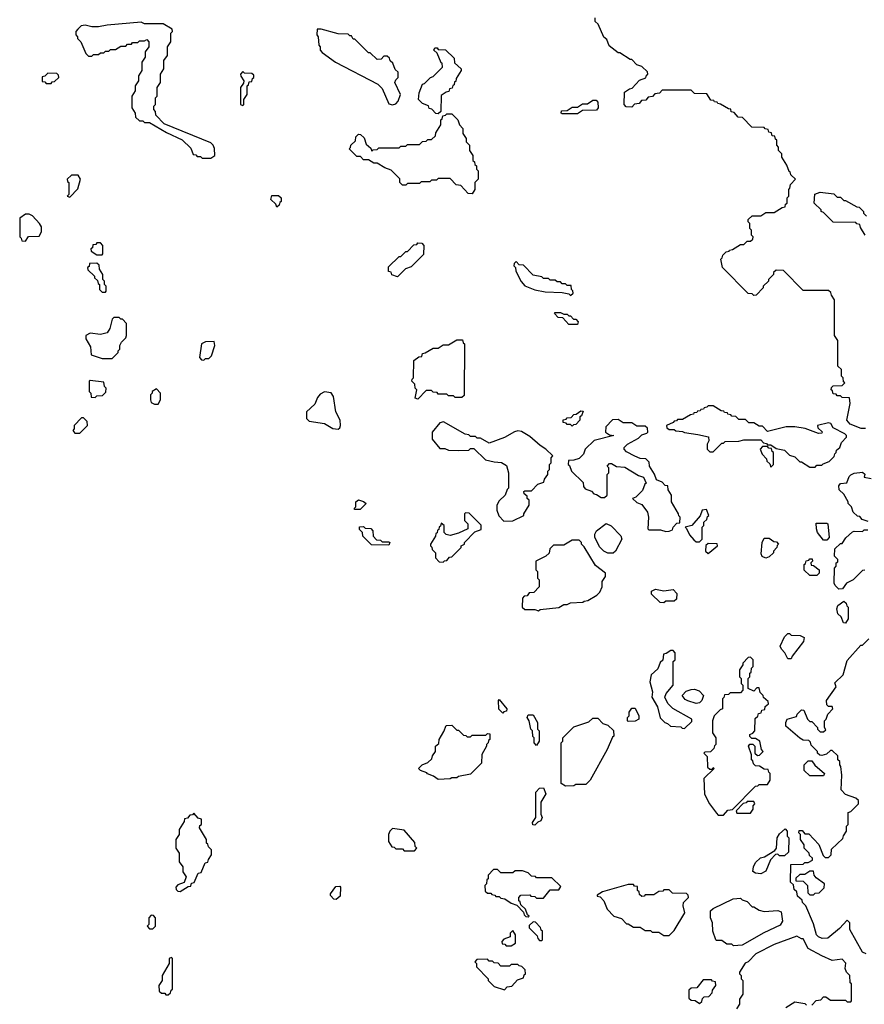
# Model space of a CAD drawing. Extents: x 2889633 to 3052318, y 540750 to 918690.
# Tile 245 of 256: x 2946580 to 2951555, y 716635 to 722435. Entities that reach past the tile are written whole.
import ezdxf

# ---------------------------------------------------------------- set-up
doc = ezdxf.new("R2010")
doc.units = 0

msp = doc.modelspace()

# ---------------------------------------------------------------- linework, layer by layer
at = {"layer": '0CON02XD'}
for points in [[(2947705, 721620), (2947730, 721635), (2947727, 721677), (2947720, 721695), (2947705, 721710), (2947431.7, 721821.7), (2947381.7, 721871.7), (2947380, 721895), (2947370, 721905), (2947370, 721925), (2947380, 721935), (2947380, 721975), (2947390, 721985), (2947390, 722035), (2947410, 722065), (2947410, 722115), (2947430, 722145), (2947430, 722195), (2947450, 722225), (2947450, 722275), (2947470, 722305), (2947470, 722355), (2947480, 722365), (2947478.3, 722378.3), (2947425, 722410), (2947315, 722410), (2947295, 722420), (2947095, 722402.5), (2947045, 722392.5), (2947005, 722392.5), (2946965, 722402.5), (2946941.7, 722398.3), (2946921.7, 722378.3), (2946910, 722365), (2946910, 722345), (2946920, 722335), (2946920, 722325), (2946940, 722305), (2946970, 722235), (2946985, 722220), (2947005, 722220), (2947015, 722230), (2947045, 722230), (2947055, 722240), (2947075, 722240), (2947085, 722250), (2947105, 722250), (2947115, 722260), (2947145, 722260), (2947175, 722280), (2947205, 722280), (2947215, 722290), (2947238.3, 722291.7), (2947245, 722300), (2947275, 722300), (2947285, 722310), (2947315, 722310), (2947328.3, 722318.3), (2947340, 722305), (2947340, 722275), (2947320, 722245), (2947320, 722215), (2947300, 722185), (2947300, 722135), (2947280, 722105), (2947280, 722075), (2947260, 722045), (2947260, 722015), (2947240, 721985), (2947240, 721915), (2947260, 721885), (2947261.7, 721861.7), (2947285, 721840), (2947305, 721840), (2947315, 721830), (2947345, 721830), (2947445, 721770), (2947537, 721727), (2947588.3, 721678.3), (2947601.7, 721641.7), (2947618.3, 721638.3), (2947625, 721630), (2947645, 721630), (2947655, 721620), (2947705, 721620)], [(2950720, 720975), (2950710, 721025), (2950718.3, 721031.7), (2950721.7, 721048.3), (2950741.7, 721068.3), (2950758.3, 721071.7), (2950761.7, 721078.3), (2950778.3, 721081.7), (2950825, 721110), (2950845, 721110), (2950865, 721130), (2950885, 721130), (2950898.3, 721141.7), (2950900, 721155), (2950890, 721165), (2950890, 721195), (2950880, 721205), (2950880, 721235), (2950870, 721245), (2950871.7, 721258.3), (2950895, 721280), (2950945, 721280), (2950975, 721300), (2951025, 721300), (2951071.7, 721328.3), (2951088.3, 721331.7), (2951091.7, 721348.3), (2951100, 721355), (2951100, 721385), (2951110, 721395), (2951110, 721435), (2951117, 721443), (2951120, 721465), (2951150, 721495), (2951121.7, 721521.7), (2951118.3, 721538.3), (2951111.7, 721541.7), (2951098.3, 721578.3), (2951070, 721625), (2951070, 721645), (2951050, 721665), (2951050, 721685), (2951040, 721695), (2951040, 721725), (2951031.7, 721731.7), (2951028.3, 721748.3), (2951011.7, 721751.7), (2951008.3, 721768.3), (2950991.7, 721771.7), (2950988.3, 721788.3), (2950971.7, 721791.7), (2950965, 721800), (2950891.7, 721801.7), (2950838.3, 721858.3), (2950811.7, 721861.7), (2950788.3, 721888.3), (2950771.7, 721891.7), (2950768.3, 721908.3), (2950755, 721910), (2950708.3, 721938.3), (2950691.7, 721941.7), (2950688.3, 721948.3), (2950671.7, 721951.7), (2950668.3, 721958.3), (2950651.7, 721961.7), (2950628.3, 721998.3), (2950555, 722000), (2950535, 722020), (2950365, 722020), (2950348.3, 722001.7), (2950321.7, 721998.3), (2950308.3, 721981.7), (2950281.7, 721978.3), (2950268.3, 721961.7), (2950241.7, 721958.3), (2950228.3, 721941.7), (2950201.7, 721938.3), (2950185, 721920), (2950151.7, 721921.7), (2950140, 721935), (2950141.7, 722008.3), (2950171.7, 722028.3), (2950188.3, 722031.7), (2950231.7, 722078.3), (2950268.3, 722091.7), (2950271.7, 722108.3), (2950280, 722115), (2950278.3, 722128.3), (2950245, 722160), (2950215, 722170), (2950185, 722200), (2950175, 722200), (2950115, 722240), (2950105, 722240), (2950051.7, 722281.7), (2950038.3, 722318.3), (2950021.7, 722331.7), (2949988.3, 722408.3), (2949970, 722425), (2949970, 722445)], [(2948775, 721932.5), (2948795, 721940), (2948810, 721955), (2948822.5, 721995), (2948790, 722065), (2948795, 722080), (2948810, 722095), (2948810, 722125), (2948791.7, 722141.7), (2948778.3, 722178.3), (2948761.7, 722191.7), (2948758.3, 722208.3), (2948745, 722220), (2948725, 722220), (2948708.3, 722201.7), (2948685, 722200), (2948645, 722240), (2948635, 722240), (2948555, 722320), (2948545, 722320), (2948535, 722340), (2948525, 722340), (2948515, 722350), (2948455, 722352.5), (2948355, 722380), (2948331.7, 722378.3), (2948330, 722345), (2948337.5, 722335), (2948342.5, 722285), (2948350, 722275), (2948350, 722255), (2948361.7, 722241.7), (2948440, 722185), (2948690, 722055), (2948715, 722030), (2948755, 721940), (2948775, 721932.5)], [(2949045, 721880), (2949031.7, 721881.7), (2949008.3, 721908.3), (2948991.7, 721911.7), (2948988.3, 721928.3), (2948951.7, 721941.7), (2948930, 721965), (2948932.5, 722005), (2948952.5, 722055), (2948965, 722060), (2949000, 722095), (2949015, 722100), (2949070, 722155), (2949068.3, 722178.3), (2949061.7, 722181.7), (2949038.3, 722238.3), (2949020, 722255), (2949025, 722270), (2949038.3, 722268.3), (2949045, 722260), (2949088.3, 722258.3), (2949138.3, 722208.3), (2949141.7, 722181.7), (2949180, 722145), (2949180, 722135), (2949151.7, 722088.3), (2949148.3, 722071.7), (2949141.7, 722068.3), (2949138.3, 722051.7), (2949131.7, 722048.3), (2949128.3, 722031.7), (2949111.7, 722028.3), (2949108.3, 722011.7), (2949091.7, 722008.3), (2949061.7, 721988.3), (2949060, 721895), (2949045, 721880)], [(2946765, 722060), (2946771.7, 722068.3), (2946785, 722070), (2946810, 722095), (2946808.3, 722108.3), (2946798.3, 722118.3), (2946745, 722120), (2946728.3, 722101.7), (2946711.7, 722098.3), (2946711.7, 722071.7), (2946728.3, 722068.3), (2946735, 722060), (2946765, 722060)], [(2947895, 721930), (2947900, 721935), (2947900, 721965), (2947920, 721995), (2947920, 722045), (2947928.3, 722051.7), (2947931.7, 722068.3), (2947948.3, 722071.7), (2947951.7, 722088.3), (2947960, 722095), (2947958.3, 722108.3), (2947948.3, 722118.3), (2947905, 722120), (2947895, 722130), (2947880, 722115), (2947881.7, 722101.7), (2947900, 722075), (2947898.3, 722061.7), (2947880, 722035), (2947880, 721935), (2947895, 721930)], [(2949865, 721880), (2949775, 721880), (2949770, 721885), (2949771.7, 721898.3), (2949805, 721900), (2949835, 721920), (2949865, 721920), (2949895, 721940), (2949925, 721940), (2949955, 721960), (2949975, 721960), (2949985, 721950), (2949987.5, 721915), (2949978.3, 721901.7), (2949895, 721900), (2949865, 721880)], [(2949245, 721410), (2949221.7, 721411.7), (2949178.3, 721458.3), (2949151.7, 721461.7), (2949115, 721500), (2949045, 721500), (2949035, 721490), (2949005, 721490), (2948995, 721480), (2948945, 721480), (2948935, 721470), (2948865, 721470), (2948855, 721460), (2948835, 721460), (2948820, 721475), (2948818.3, 721498.3), (2948768.3, 721548.3), (2948731.7, 721561.7), (2948685, 721590), (2948665, 721590), (2948635, 721610), (2948605, 721610), (2948588.3, 721628.3), (2948565, 721630), (2948520, 721675), (2948528.3, 721681.7), (2948530, 721695), (2948558.3, 721721.7), (2948560, 721745), (2948575, 721760), (2948588.3, 721758.3), (2948608.3, 721738.3), (2948621.7, 721701.7), (2948648.3, 721678.3), (2948655, 721660), (2948661.7, 721668.3), (2948685, 721670), (2948695, 721680), (2948815, 721680), (2948825, 721690), (2948855, 721690), (2948865, 721700), (2948935, 721700), (2948951.7, 721718.3), (2948975, 721720), (2948985, 721730), (2949005, 721730), (2949028.3, 721751.7), (2949031.7, 721768.3), (2949060, 721815), (2949060, 721845), (2949068.3, 721851.7), (2949071.7, 721868.3), (2949088.3, 721871.7), (2949095, 721880), (2949125, 721880), (2949160, 721845), (2949170, 721815), (2949190, 721795), (2949190, 721765), (2949210, 721735), (2949210, 721715), (2949230, 721695), (2949230, 721665), (2949250, 721635), (2949250, 721605), (2949258.3, 721598.3), (2949261.7, 721581.7), (2949270, 721575), (2949270, 721555), (2949280, 721545), (2949280, 721495), (2949260, 721475), (2949260, 721435), (2949245, 721410)], [(2946875, 721390), (2946921.7, 721438.3), (2946937.5, 721495), (2946925, 721520), (2946885, 721520), (2946860, 721495), (2946861.7, 721481.7), (2946870, 721475), (2946870, 721405), (2946860, 721395), (2946875, 721390)], [(2951560, 721165), (2951531.7, 721211.7), (2951528.3, 721228.3), (2951511.7, 721231.7), (2951505, 721240), (2951371.7, 721241.7), (2951315, 721300), (2951300, 721305), (2951300, 721315), (2951260, 721355), (2951263.3, 721406.7), (2951295, 721420), (2951375, 721410), (2951395, 721390), (2951415, 721390), (2951435, 721370), (2951445, 721370), (2951511.7, 721331.7), (2951525, 721330), (2951550, 721305), (2951550, 721295), (2951567, 721277)], [(2948095, 721330), (2948088.3, 721348.3), (2948060, 721375), (2948065, 721400), (2948105, 721400), (2948120, 721385), (2948120, 721365), (2948111.7, 721358.3), (2948108.3, 721341.7), (2948095, 721330)], [(2946615, 721130), (2946631.7, 721158.3), (2946695, 721160), (2946707.5, 721185), (2946707.5, 721215), (2946697.5, 721235), (2946655, 721280), (2946635, 721290), (2946615, 721290), (2946580, 721265), (2946580, 721155), (2946588.3, 721148.3), (2946591.7, 721131.7), (2946615, 721130)], [(2947065, 721050), (2947070, 721055), (2947070, 721105), (2947055, 721120), (2947035, 721120), (2947028.3, 721111.7), (2947011.7, 721108.3), (2947008.3, 721091.7), (2947000, 721085), (2947001.7, 721071.7), (2947035, 721050), (2947065, 721050)], [(2948805, 720920), (2948771.7, 720931.7), (2948768.3, 720948.3), (2948751.7, 720951.7), (2948751.7, 720978.3), (2948815, 721040), (2948825, 721040), (2948855, 721070), (2948865, 721070), (2948901.7, 721108.3), (2948918.3, 721111.7), (2948925, 721120), (2948948.3, 721118.3), (2948960, 721105), (2948958.3, 721051.7), (2948885, 720980), (2948851.7, 720968.3), (2948805, 720920)], [(2947085, 720830), (2947090, 720835), (2947090, 720865), (2947080, 720875), (2947080, 720895), (2947070, 720905), (2947070, 720935), (2947050, 720965), (2947048.3, 720988.3), (2947035, 721000), (2946991.7, 720998.3), (2946988.3, 720981.7), (2946980, 720975), (2946981.7, 720961.7), (2947020, 720925), (2947020, 720915), (2947038.3, 720898.3), (2947041.7, 720881.7), (2947050, 720875), (2947050, 720845), (2947065, 720830), (2947085, 720830)], [(2949825, 720810), (2949840, 720825), (2949838.3, 720838.3), (2949830, 720845), (2949828.3, 720868.3), (2949805, 720870), (2949795, 720880), (2949775, 720880), (2949765, 720890), (2949745, 720890), (2949735, 720900), (2949705, 720900), (2949695, 720910), (2949665, 720910), (2949655, 720920), (2949605, 720930), (2949548.3, 720988.3), (2949521.7, 720991.7), (2949505, 721010), (2949491.7, 720998.3), (2949490, 720985), (2949500, 720975), (2949503, 720953), (2949533, 720893), (2949555, 720867.5), (2949613.6, 720843.6), (2949675, 720832.5), (2949775, 720827.5), (2949815, 720820), (2949825, 720810)], [(2951563, 720027), (2951537, 720027), (2951471.7, 720051.7), (2951452.5, 720075), (2951472.5, 720175), (2951468.3, 720208.3), (2951425, 720210), (2951415, 720220), (2951395, 720220), (2951388.3, 720228.3), (2951371.7, 720231.7), (2951368.3, 720248.3), (2951360, 720255), (2951361.7, 720268.3), (2951371.7, 720278.3), (2951425, 720280), (2951440, 720295), (2951431.7, 720301.7), (2951430, 720325), (2951420, 720335), (2951420, 720375), (2951400, 720395), (2951400, 720545), (2951380, 720575), (2951380, 720785), (2951361.7, 720811.7), (2951358.3, 720828.3), (2951345, 720840), (2951195, 720840), (2951078.3, 720958.3), (2951035, 720960), (2951020, 720945), (2951020, 720935), (2950990, 720905), (2950990, 720895), (2950960, 720865), (2950960, 720855), (2950918.3, 720811.7), (2950905, 720810), (2950895, 720820), (2950871.7, 720821.7), (2950720, 720975)], [(2949865, 720640), (2949815, 720640), (2949778.3, 720678.3), (2949751.7, 720681.7), (2949730, 720705), (2949735, 720710), (2949765, 720710), (2949785, 720700), (2949805, 720700), (2949815, 720690), (2949825, 720690), (2949841.7, 720671.7), (2949855, 720670), (2949870, 720655), (2949865, 720640)], [(2947125, 720440), (2947160, 720475), (2947160, 720485), (2947170, 720495), (2947170, 720515), (2947180, 720535), (2947205, 720560), (2947210, 720575), (2947210, 720645), (2947185, 720670), (2947175, 720670), (2947165, 720680), (2947135, 720680), (2947125, 720670), (2947110, 720615), (2947095, 720590), (2947055, 720580), (2946995, 720587.5), (2946970, 720575), (2946970, 720555), (2946997, 720507), (2947001.7, 720461.7), (2947065, 720440), (2947125, 720440)], [(2947665, 720430), (2947675, 720440), (2947695, 720440), (2947710, 720455), (2947730, 720515), (2947725, 720540), (2947675, 720537.5), (2947650, 720525), (2947640, 720445), (2947651.7, 720431.7), (2947665, 720430)], [(2948925, 720200), (2948910, 720205), (2948920, 720255), (2948910, 720265), (2948908.3, 720288.3), (2948890, 720305), (2948891.7, 720318.3), (2948900, 720325), (2948901.7, 720428.3), (2948931.7, 720448.3), (2948948.3, 720451.7), (2948951.7, 720468.3), (2948968.3, 720471.7), (2949015, 720500), (2949045, 720500), (2949075, 720520), (2949105, 720520), (2949155, 720550), (2949188.3, 720548.3), (2949191.7, 720531.7), (2949200, 720525), (2949198.3, 720221.7), (2949185, 720210), (2949145, 720210), (2949135, 720220), (2949105, 720220), (2949095, 720230), (2949045, 720230), (2949038.3, 720238.3), (2949015, 720240), (2949005, 720250), (2948975, 720250), (2948925, 720200)], [(2947025, 720210), (2947035, 720220), (2947068.3, 720221.7), (2947088.3, 720241.7), (2947090, 720265), (2947080, 720275), (2947075, 720300), (2946995, 720310), (2946990, 720305), (2946990, 720245), (2947000, 720235), (2947001.7, 720211.7), (2947025, 720210)], [(2947395, 720170), (2947410, 720195), (2947410, 720235), (2947385, 720260), (2947360, 720245), (2947360, 720235), (2947350, 720225), (2947350, 720195), (2947355, 720180), (2947375, 720170), (2947395, 720170)], [(2948455, 720022.5), (2948465, 720030), (2948470, 720045), (2948467.5, 720075), (2948442.5, 720125), (2948427.5, 720215), (2948415, 720237.5), (2948375, 720242.5), (2948350.7, 720229.3), (2948335, 720210), (2948319.3, 720170.7), (2948270, 720125), (2948270, 720085), (2948285, 720070), (2948375, 720056.7), (2948425, 720027.5), (2948455, 720022.5)], [(2949835, 720040), (2949825, 720050), (2949805, 720050), (2949798.3, 720058.3), (2949781.7, 720061.7), (2949781.7, 720078.3), (2949798.3, 720081.7), (2949805, 720090), (2949828.3, 720091.7), (2949845, 720110), (2949858.3, 720111.7), (2949885, 720130), (2949898.3, 720128.3), (2949888.3, 720101.7), (2949880, 720095), (2949880, 720075), (2949855, 720050), (2949841.7, 720048.3), (2949835, 720040)], [(2951265, 719800), (2951275, 719810), (2951305, 719810), (2951311.7, 719818.3), (2951348.3, 719831.7), (2951378.3, 719861.7), (2951381.7, 719878.3), (2951390, 719885), (2951391.7, 719898.3), (2951410, 719915), (2951420, 719945), (2951450, 719975), (2951450, 719985), (2951440, 719995), (2951370.7, 720030.7), (2951357, 720057), (2951345, 720060), (2951280, 720045), (2951281.7, 720031.7), (2951307, 720007), (2951305, 720000), (2951285, 719997.5), (2951206.4, 720026.4), (2951145, 720037.5), (2951095, 720037.5), (2950985, 720010), (2950955, 720040), (2950935, 720040), (2950905, 720060), (2950875, 720060), (2950855, 720080), (2950815, 720080), (2950798.3, 720098.3), (2950775, 720100), (2950768.3, 720108.3), (2950751.7, 720111.7), (2950748.3, 720118.3), (2950731.7, 720121.7), (2950728.3, 720128.3), (2950711.7, 720131.7), (2950665, 720160), (2950635, 720160), (2950628.3, 720151.7), (2950611.7, 720148.3), (2950608.3, 720141.7), (2950591.7, 720138.3), (2950588.3, 720131.7), (2950571.7, 720128.3), (2950568.3, 720121.7), (2950551.7, 720118.3), (2950548.3, 720111.7), (2950531.7, 720108.3), (2950485, 720080), (2950455, 720080), (2950448.3, 720071.7), (2950435, 720070), (2950428.3, 720061.7), (2950390, 720045), (2950391.7, 720031.7), (2950405, 720020), (2950435, 720020), (2950445, 720012.5), (2950485, 720010), (2950495, 720002.5), (2950575, 719992.5), (2950637, 719977), (2950640, 719955), (2950630, 719935), (2950630, 719905), (2950645, 719890), (2950665, 719890), (2950715, 719940), (2950725, 719940), (2950735, 719950), (2950815, 719952.5), (2950845, 719960), (2950945, 719960), (2950961.7, 719941.7), (2950978.3, 719938.3), (2950985, 719930), (2951005, 719930), (2951035, 719910), (2951085, 719900), (2951115, 719870), (2951145, 719860), (2951175, 719830), (2951185, 719830), (2951235, 719800), (2951265, 719800)], [(2946935, 720000), (2946980, 720045), (2946978.3, 720068.3), (2946955, 720090), (2946945, 720090), (2946900, 720045), (2946900, 720025), (2946892.5, 720015), (2946905, 720000), (2946935, 720000)], [(2950385, 719420), (2950405, 719422.5), (2950425, 719430), (2950430, 719445), (2950451.7, 719468.3), (2950468.3, 719471.7), (2950470, 719505), (2950461.7, 719511.7), (2950460, 719525), (2950420, 719595), (2950420, 719635), (2950400, 719665), (2950398.3, 719688.3), (2950381.7, 719691.7), (2950365, 719710), (2950330, 719725), (2950318.3, 719758.3), (2950290, 719805), (2950288.3, 719828.3), (2950268.3, 719848.3), (2950235, 719850), (2950203, 719863), (2950155, 719890), (2950140, 719905), (2950140, 719915), (2950160, 719935), (2950225, 719970), (2950245, 719990), (2950275, 720000), (2950280, 720005), (2950278.3, 720028.3), (2950265, 720040), (2950215, 720040), (2950185, 720060), (2950135, 720060), (2950105, 720080), (2950071.7, 720078.3), (2950033, 720037), (2950030, 720005), (2950055, 719990), (2950080, 719985), (2949963, 719957), (2949910, 719905), (2949900, 719875), (2949875, 719850), (2949845, 719840), (2949811.7, 719838.3), (2949810, 719815), (2949818.3, 719808.3), (2949830, 719775), (2949898.3, 719708.3), (2949900, 719685), (2949911.7, 719671.7), (2949948.3, 719658.3), (2949961.7, 719641.7), (2949978.3, 719638.3), (2950005, 719620), (2950025, 719620), (2950040, 719635), (2950040, 719755), (2950050, 719765), (2950050, 719795), (2950040, 719805), (2950055, 719820), (2950065, 719820), (2950095, 719802.5), (2950145, 719800), (2950225, 719750), (2950255, 719740), (2950270, 719705), (2950261.7, 719698.3), (2950248.3, 719661.7), (2950208.3, 719621.7), (2950190, 719615), (2950215, 719590), (2950245, 719580), (2950277.5, 719535), (2950283.3, 719505), (2950280, 719435), (2950285, 719430), (2950355, 719430), (2950385, 719420)], [(2949431.7, 719481.7), (2949485, 719482.5), (2949550, 719515), (2949550, 719525), (2949580, 719575), (2949580, 719605), (2949570, 719615), (2949568.3, 719628.3), (2949551.7, 719641.7), (2949550, 719655), (2949555, 719660), (2949595, 719660), (2949631.7, 719698.3), (2949668.3, 719711.7), (2949671.7, 719728.3), (2949690, 719755), (2949690, 719775), (2949700, 719785), (2949700, 719815), (2949710, 719825), (2949710, 719855), (2949720, 719865), (2949680, 719905), (2949645, 719927.5), (2949585, 719980), (2949535, 720010), (2949515, 720013.3), (2949495, 720006.7), (2949435, 719973.3), (2949345, 719940), (2949295, 719970), (2949275, 719970), (2949265, 719980), (2949235, 719980), (2949225, 719990), (2949203, 719993), (2949077, 720067), (2949055, 720060), (2949010, 720005), (2949010, 719965), (2949055, 719910), (2949085, 719910), (2949105, 719900), (2949165, 719897.5), (2949225, 719900), (2949235, 719910), (2949255, 719910), (2949323, 719843), (2949375, 719830), (2949417, 719827), (2949448.3, 719808.3), (2949460, 719765), (2949460, 719675), (2949451.7, 719668.3), (2949440, 719635), (2949405, 719600), (2949390, 719575), (2949390, 719545), (2949403, 719513), (2949431.7, 719481.7)], [(2951005, 719800), (2951020, 719815), (2951020, 719885), (2951011.7, 719891.7), (2951008.3, 719908.3), (2950991.7, 719911.7), (2950985, 719920), (2950955, 719920), (2950942.5, 719905), (2950952.5, 719875), (2950978.3, 719848.3), (2950980, 719835), (2950998.3, 719818.3), (2951005, 719800)], [(2951578.3, 719478.3), (2951541.7, 719491.7), (2951528.3, 719508.3), (2951515, 719510), (2951490, 719535), (2951480, 719565), (2951460, 719585), (2951460, 719595), (2951435, 719640), (2951407.5, 719665), (2951405, 719690), (2951415, 719702.5), (2951453, 719707), (2951466.4, 719743.6), (2951476.4, 719753.6), (2951495, 719763.3), (2951545, 719770), (2951557.5, 719757.5), (2951555, 719740), (2951595, 719732.5)], [(2948585, 719550), (2948555, 719550), (2948550, 719555), (2948560, 719565), (2948560, 719595), (2948575, 719607.5), (2948605, 719597.5), (2948620, 719585), (2948585, 719550)], [(2950585, 719360), (2950600, 719375), (2950600, 719445), (2950610, 719455), (2950610, 719475), (2950628.3, 719491.7), (2950631.7, 719508.3), (2950640, 719515), (2950625, 719550), (2950600, 719545), (2950588.3, 719511.7), (2950540, 719455), (2950500, 719445), (2950508.3, 719438.3), (2950525, 719400), (2950551.7, 719371.7), (2950565, 719360), (2950585, 719360)], [(2949075, 719240), (2949081.7, 719248.3), (2949095, 719250), (2949111.7, 719268.3), (2949125, 719270), (2949180, 719325), (2949180, 719335), (2949200, 719345), (2949200, 719355), (2949261.7, 719418.3), (2949298.3, 719431.7), (2949298.3, 719458.3), (2949228.3, 719528.3), (2949205, 719530), (2949200, 719525), (2949200, 719485), (2949220, 719465), (2949220, 719435), (2949165, 719410), (2949115, 719397.5), (2949091.7, 719401.7), (2949080, 719415), (2949080, 719455), (2949061.7, 719468.3), (2949058.3, 719451.7), (2949051.7, 719448.3), (2949048.3, 719431.7), (2949041.7, 719428.3), (2949038.3, 719411.7), (2949031.7, 719408.3), (2949028.3, 719391.7), (2949000, 719345), (2949000, 719335), (2949008.3, 719328.3), (2949010, 719315), (2949030, 719295), (2949030, 719265), (2949051.7, 719241.7), (2949075, 719240)], [(2948755, 719340), (2948651.7, 719341.7), (2948601.7, 719391.7), (2948600, 719415), (2948581.7, 719431.7), (2948581.7, 719448.3), (2948605, 719450), (2948615, 719440), (2948648.3, 719438.3), (2948660, 719425), (2948661.7, 719391.7), (2948681.7, 719371.7), (2948705, 719370), (2948715, 719360), (2948755, 719360), (2948760, 719355), (2948755, 719340)], [(2950075, 719292.5), (2950045, 719292.5), (2950020, 719305), (2949995, 719330), (2949967, 719387), (2949967.5, 719405), (2949977.5, 719425), (2950035, 719467.5), (2950063, 719453), (2950120, 719395), (2950127.5, 719375), (2950090, 719305), (2950075, 719292.5)], [(2951335, 719370), (2951315, 719370), (2951280, 719415), (2951272.5, 719435), (2951271.7, 719468.3), (2951335, 719470), (2951340, 719465), (2951347.5, 719385), (2951335, 719370)], [(2950975, 719262.5), (2950953.6, 719273.6), (2950948.3, 719288.3), (2950952.5, 719355), (2950965, 719380), (2950995, 719380), (2951021.7, 719361.7), (2951038.3, 719358.3), (2951050, 719345), (2951041.7, 719338.3), (2951040, 719325), (2951020, 719305), (2951020, 719295), (2950995, 719270), (2950975, 719262.5)], [(2951558.3, 719191.7), (2951545, 719190), (2951490, 719135), (2951450, 719115), (2951427, 719083), (2951405, 719080), (2951383, 719103), (2951377.5, 719115), (2951380, 719205), (2951390, 719215), (2951390, 719235), (2951398.3, 719241.7), (2951400, 719255), (2951380, 719275), (2951381.7, 719318.3), (2951415, 719350), (2951425, 719350), (2951447, 719383), (2951485, 719417.5), (2951495, 719422.5), (2951545, 719420), (2951555, 719430), (2951575, 719430)], [(2949635, 718952.5), (2949645, 718960), (2949755, 718972.5), (2949785, 718990), (2949805, 718990), (2949825, 719000), (2949897, 719003), (2949905, 719010), (2949927, 719013), (2949980, 719045), (2949997, 719063), (2950010, 719095), (2950010, 719125), (2950030, 719155), (2950030, 719175), (2949970.7, 719220.7), (2949905, 719330), (2949890, 719345), (2949890, 719355), (2949875, 719370), (2949835, 719370), (2949785, 719340), (2949725, 719340), (2949701.7, 719318.3), (2949698.3, 719291.7), (2949680, 719275), (2949620, 719245), (2949620, 719195), (2949630, 719185), (2949630, 719145), (2949640, 719135), (2949640, 719095), (2949608.3, 719061.7), (2949581.7, 719058.3), (2949568.3, 719041.7), (2949551.7, 719038.3), (2949541.7, 719028.3), (2949540, 718975), (2949555, 718960), (2949615, 718960), (2949635, 718952.5)], [(2950635, 719290), (2950690, 719335), (2950688.3, 719348.3), (2950635, 719350), (2950621.7, 719338.3), (2950620, 719305), (2950635, 719290)], [(2951275, 719160), (2951235, 719160), (2951201.7, 719191.7), (2951200, 719225), (2951208.3, 719231.7), (2951211.7, 719248.3), (2951228.3, 719251.7), (2951235, 719260), (2951248.3, 719258.3), (2951250, 719245), (2951240, 719235), (2951241.7, 719221.7), (2951255, 719220), (2951290, 719195), (2951290, 719175), (2951275, 719160)], [(2950375, 719000), (2950351.7, 719001.7), (2950301.7, 719051.7), (2950301.7, 719068.3), (2950325, 719080), (2950375, 719070), (2950428.3, 719078.3), (2950450, 719055), (2950448.3, 719021.7), (2950435, 719010), (2950385, 719010), (2950375, 719000)], [(2951445, 718880), (2951431.7, 718881.7), (2951418.3, 718918.3), (2951400, 718935), (2951392.5, 718965), (2951400, 718985), (2951435, 719010), (2951448.3, 718998.3), (2951451.7, 718981.7), (2951460, 718975), (2951460, 718905), (2951445, 718880)], [(2951125, 718670), (2951105, 718670), (2951086.7, 718705), (2951066.4, 718726.4), (2951060, 718745), (2951085, 718800), (2951105, 718820), (2951115, 718820), (2951125, 718810), (2951177, 718807), (2951200, 718795), (2951197, 718773), (2951130, 718685), (2951125, 718670)], [(2951565, 716933.3), (2951545, 716942.5), (2951470, 717075), (2951470, 717115), (2951455, 717130), (2951409.3, 717080.7), (2951340, 717025), (2951307, 717023), (2951285, 717032.5), (2951273.8, 717043.8), (2951255, 717110), (2951210, 717215), (2951190, 717235), (2951188.3, 717248.3), (2951161.7, 717271.7), (2951158.3, 717298.3), (2951141.7, 717311.7), (2951138.3, 717338.3), (2951120, 717355), (2951121.7, 717458.3), (2951195, 717460), (2951205, 717470), (2951225, 717470), (2951250, 717485), (2951250, 717495), (2951231.7, 717511.7), (2951230, 717525), (2951200, 717555), (2951200, 717575), (2951180, 717605), (2951180, 717635), (2951170, 717645), (2951171.7, 717658.3), (2951188.3, 717658.3), (2951205, 717640), (2951228.3, 717638.3), (2951287, 717577), (2951311.7, 717511.7), (2951325, 717500), (2951345, 717500), (2951360, 717515), (2951361.7, 717548.3), (2951428.3, 717611.7), (2951431.7, 717628.3), (2951450, 717655), (2951450, 717685), (2951460, 717695), (2951460, 717765), (2951475, 717770), (2951520, 717815), (2951520, 717835), (2951505, 717850), (2951445, 717870), (2951418.3, 717898.3), (2951422.5, 717985), (2951417.5, 718035), (2951410, 718045), (2951410, 718065), (2951400, 718075), (2951398.3, 718098.3), (2951365, 718130), (2951355, 718130), (2951331.7, 718108.3), (2951305, 718100), (2951293, 718103), (2951280, 718115), (2951280, 718125), (2951241.7, 718161.7), (2951238.3, 718178.3), (2951228.3, 718188.3), (2951195, 718190), (2951175, 718202.5), (2951093, 718273), (2951092.5, 718295), (2951100, 718315), (2951155, 718330), (2951160, 718345), (2951185, 718370), (2951198.3, 718368.3), (2951220, 718315), (2951235, 718300), (2951245, 718300), (2951280, 718265), (2951280, 718255), (2951295, 718240), (2951315, 718240), (2951327.5, 718252.5), (2951320, 718265), (2951320, 718305), (2951330, 718315), (2951340, 718345), (2951370, 718375), (2951365, 718390), (2951345, 718390), (2951335, 718400), (2951332.5, 718425), (2951390, 718505), (2951381.7, 718528.3), (2951430, 718575), (2951455, 718660), (2951535, 718750), (2951545, 718750), (2951581.7, 718788.3)], [(2950495, 718260), (2950538.3, 718301.7), (2950540, 718315), (2950427, 718377), (2950397, 718407), (2950380, 718445), (2950387.5, 718465), (2950430, 718515), (2950430, 718655), (2950440, 718665), (2950440, 718705), (2950428.3, 718718.3), (2950415, 718720), (2950388.3, 718701.7), (2950371.7, 718698.3), (2950368.3, 718661.7), (2950351.7, 718648.3), (2950338.3, 718611.7), (2950300, 718575), (2950292.5, 718535), (2950307.5, 718475), (2950302.5, 718445), (2950337, 718387), (2950353, 718323), (2950380, 718295), (2950395, 718290), (2950413, 718273), (2950475, 718270), (2950481.7, 718261.7), (2950495, 718260)], [(2950725, 717750), (2950751.7, 717778.3), (2950778.3, 717781.7), (2950915, 717920), (2950928.3, 717921.7), (2950935, 717930), (2950985, 717930), (2951000, 717955), (2951000, 717995), (2950991.7, 718001.7), (2950988.3, 718018.3), (2950965, 718020), (2950938.3, 718038.3), (2950915, 718040), (2950901.7, 718051.7), (2950898.3, 718068.3), (2950890, 718075), (2950890, 718105), (2950872.5, 718155), (2950881.7, 718168.3), (2950898.3, 718168.3), (2950910, 718155), (2950910, 718115), (2950925, 718100), (2950938.3, 718101.7), (2950960, 718125), (2950950, 718135), (2950940, 718185), (2950915, 718200), (2950891.7, 718201.7), (2950881.7, 718211.7), (2950880, 718225), (2950898.3, 718231.7), (2950910, 718245), (2950911.7, 718318.3), (2950928.3, 718331.7), (2950931.7, 718348.3), (2950948.3, 718351.7), (2950951.7, 718368.3), (2950968.3, 718371.7), (2950971.7, 718388.3), (2950990, 718405), (2950988.3, 718418.3), (2950961.7, 718441.7), (2950960, 718455), (2950941.7, 718471.7), (2950935, 718500), (2950921.7, 718498.3), (2950905, 718480), (2950870, 718495), (2950870, 718555), (2950880, 718565), (2950880, 718585), (2950888.3, 718591.7), (2950890, 718615), (2950900, 718625), (2950900, 718665), (2950885, 718680), (2950871.7, 718678.3), (2950840, 718645), (2950840, 718635), (2950820, 718605), (2950820, 718565), (2950830, 718555), (2950830, 718525), (2950840, 718515), (2950840, 718485), (2950825, 718470), (2950765, 718470), (2950755, 718460), (2950731.7, 718458.3), (2950728.3, 718441.7), (2950720, 718435), (2950720, 718375), (2950705, 718370), (2950670, 718335), (2950660, 718305), (2950660, 718235), (2950680, 718205), (2950680, 718165), (2950671.7, 718158.3), (2950668.3, 718141.7), (2950648.3, 718121.7), (2950615, 718120), (2950610, 718115), (2950630, 718095), (2950631.7, 718031.7), (2950645, 718020), (2950660, 718020), (2950665, 718030), (2950670, 718025), (2950610, 717965), (2950613, 717873), (2950642.5, 717815), (2950685, 717760), (2950695, 717750), (2950725, 717750)], [(2950565, 718407.5), (2950515, 718422.5), (2950500.7, 718430.7), (2950482.5, 718455), (2950505, 718478.8), (2950535, 718490), (2950555, 718491.2), (2950581.7, 718481.7), (2950607.5, 718455), (2950597.5, 718425), (2950585, 718410), (2950565, 718407.5)], [(2949425, 718350), (2949403, 718373), (2949400, 718425), (2949405, 718430), (2949450, 718375), (2949448.3, 718361.7), (2949431.7, 718358.3), (2949425, 718350)], [(2949625, 718160), (2949610, 718175), (2949610, 718205), (2949603, 718213), (2949600, 718245), (2949590, 718255), (2949580, 718305), (2949570, 718325), (2949575, 718340), (2949605, 718340), (2949630, 718295), (2949630, 718255), (2949640, 718245), (2949640, 718185), (2949625, 718160)], [(2950165, 718300), (2950160, 718305), (2950160, 718325), (2950170, 718335), (2950170, 718355), (2950185, 718380), (2950205, 718380), (2950227.5, 718335), (2950227.5, 718315), (2950205, 718302.5), (2950165, 718300)], [(2949045, 717960), (2949018.3, 717978.3), (2948981.7, 717991.7), (2948978.3, 717998.3), (2948941.7, 718011.7), (2948930, 718025), (2948950, 718045), (2948985, 718060), (2949008.3, 718081.7), (2949011.7, 718098.3), (2949030, 718125), (2949030, 718155), (2949048.3, 718171.7), (2949050, 718195), (2949078.3, 718241.7), (2949091.7, 718278.3), (2949125, 718280), (2949155, 718250), (2949165, 718250), (2949195, 718220), (2949208.3, 718218.3), (2949215, 718210), (2949235, 718210), (2949245, 718220), (2949325, 718220), (2949335, 718230), (2949348.3, 718228.3), (2949350, 718195), (2949341.7, 718188.3), (2949340, 718175), (2949330, 718165), (2949330, 718155), (2949303, 718107), (2949300, 718055), (2949235, 717990), (2949165, 717977.5), (2949155, 717970), (2949125, 717970), (2949115, 717962.5), (2949045, 717960)], [(2949795, 717920), (2949770, 717935), (2949770, 718175), (2949780, 718185), (2949780, 718205), (2949845, 718270), (2949931.7, 718298.3), (2949955, 718320), (2949985, 718320), (2950015, 718290), (2950045, 718280), (2950078.3, 718248.3), (2950080, 718215), (2950071.7, 718208.3), (2950040, 718135), (2949940, 717955), (2949915, 717930), (2949855, 717930), (2949845, 717922.5), (2949795, 717920)], [(2951315, 717980), (2951235, 717980), (2951201.7, 718011.7), (2951200, 718045), (2951225, 718070), (2951245, 718070), (2951263.6, 718043.6), (2951320, 717995), (2951315, 717980)], [(2949615, 717690), (2949601.7, 717691.7), (2949600, 717705), (2949620, 717735), (2949620, 717885), (2949641.7, 717908.3), (2949665, 717910), (2949680, 717875), (2949650, 717825), (2949650, 717755), (2949657.5, 717735), (2949650, 717715), (2949631.7, 717708.3), (2949615, 717690)], [(2950885, 717760), (2950900, 717785), (2950900, 717805), (2950910, 717815), (2950905, 717830), (2950865, 717830), (2950858.3, 717821.7), (2950841.7, 717818.3), (2950800, 717775), (2950805, 717760), (2950885, 717760)], [(2947525, 717300), (2947571.7, 717328.3), (2947588.3, 717331.7), (2947591.7, 717348.3), (2947608.3, 717351.7), (2947631.7, 717408.3), (2947648.3, 717411.7), (2947671.7, 717468.3), (2947688.3, 717471.7), (2947691.7, 717488.3), (2947710, 717515), (2947710, 717545), (2947691.7, 717561.7), (2947688.3, 717578.3), (2947680, 717585), (2947680, 717605), (2947640, 717675), (2947641.7, 717688.3), (2947650, 717695), (2947650, 717725), (2947631.7, 717731.7), (2947605, 717760), (2947598.3, 717751.7), (2947581.7, 717748.3), (2947568.3, 717731.7), (2947551.7, 717728.3), (2947548.3, 717711.7), (2947520, 717665), (2947520, 717635), (2947500, 717605), (2947500, 717555), (2947520, 717525), (2947520, 717475), (2947540, 717445), (2947540, 717415), (2947560, 717385), (2947548.3, 717351.7), (2947511.7, 717338.3), (2947500, 717325), (2947501.7, 717311.7), (2947511.7, 717301.7), (2947525, 717300)], [(2948905, 717540), (2948920, 717555), (2948910, 717565), (2948908.3, 717588.3), (2948845, 717660), (2948775, 717670), (2948760, 717655), (2948752.5, 717635), (2948752.5, 717595), (2948771.7, 717561.7), (2948785, 717560), (2948795, 717550), (2948835, 717550), (2948845, 717540), (2948905, 717540)], [(2950945, 717403.3), (2950915, 717407.5), (2950898.3, 717418.3), (2950902.5, 717445), (2950915, 717470), (2950943, 717497), (2950967, 717503), (2951028.3, 717541.7), (2951037.5, 717555), (2951042.5, 717615), (2951055, 717640), (2951088.3, 717668.3), (2951100, 717655), (2951100, 717625), (2951110, 717615), (2951108.3, 717531.7), (2951085, 717510), (2951055, 717510), (2951045, 717520), (2951031.7, 717518.3), (2951003, 717487), (2950975, 717420), (2950945, 717403.3)], [(2949575, 717150), (2949580, 717155), (2949571.7, 717161.7), (2949560, 717195), (2949531.7, 717221.7), (2949528.3, 717238.3), (2949520, 717245), (2949520, 717265), (2949531.7, 717278.3), (2949585, 717280), (2949591.7, 717271.7), (2949615, 717270), (2949625, 717260), (2949665, 717260), (2949705, 717310), (2949755, 717310), (2949768.3, 717328.3), (2949715, 717380), (2949625, 717380), (2949618.3, 717388.3), (2949595, 717390), (2949575, 717410), (2949541.7, 717421.7), (2949498.3, 717421.7), (2949485, 717410), (2949415, 717410), (2949395, 717430), (2949371.7, 717428.3), (2949340, 717395), (2949340, 717375), (2949331.7, 717368.3), (2949330, 717345), (2949320, 717335), (2949321.7, 717301.7), (2949335, 717290), (2949355, 717290), (2949361.7, 717281.7), (2949378.3, 717278.3), (2949385, 717270), (2949405, 717270), (2949415, 717260), (2949437, 717257), (2949475, 717230), (2949508.3, 717218.3), (2949548.3, 717178.3), (2949551.7, 717161.7), (2949561.7, 717151.7), (2949575, 717150)], [(2951255, 717280), (2951265, 717290), (2951288.3, 717291.7), (2951318.3, 717321.7), (2951320, 717345), (2951270.7, 717380.7), (2951260, 717395), (2951255, 717420), (2951235, 717420), (2951205, 717400), (2951175, 717400), (2951151.7, 717378.3), (2951151.7, 717361.7), (2951195, 717360), (2951220, 717335), (2951221.7, 717291.7), (2951235, 717280), (2951255, 717280)], [(2948445, 717252.5), (2948430, 717255), (2948410, 717275), (2948410, 717285), (2948441.7, 717328.3), (2948465, 717330), (2948470, 717325), (2948467, 717273), (2948445, 717252.5)], [(2950405, 717040), (2950435, 717070), (2950497, 717173), (2950487.5, 717215), (2950490, 717235), (2950520, 717265), (2950518.3, 717278.3), (2950508.3, 717288.3), (2950425, 717290), (2950405, 717310), (2950375, 717310), (2950368.3, 717301.7), (2950345, 717300), (2950315, 717280), (2950265, 717280), (2950258.3, 717271.7), (2950245, 717270), (2950231.7, 717281.7), (2950228.3, 717298.3), (2950220, 717305), (2950218.3, 717328.3), (2950201.7, 717331.7), (2950195, 717340), (2950165, 717340), (2950013, 717297), (2949981.7, 717278.3), (2949981.7, 717271.7), (2949998.3, 717268.3), (2950020, 717245), (2950040, 717195), (2950080, 717155), (2950125, 717140), (2950155, 717110), (2950165, 717110), (2950195, 717090), (2950235, 717090), (2950265, 717070), (2950295, 717070), (2950305, 717060), (2950345, 717060), (2950375, 717040), (2950405, 717040)], [(2950785, 716980), (2950775, 716990), (2950745, 716990), (2950715, 717010), (2950685, 717010), (2950680, 717015), (2950662.5, 717065), (2950660, 717115), (2950650, 717145), (2950650, 717185), (2950665, 717200), (2950783, 717257), (2950825, 717260), (2950835, 717250), (2950865, 717240), (2950895, 717210), (2950905, 717210), (2950935, 717190), (2950965, 717182.5), (2951045, 717187.5), (2951065, 717180), (2951072.5, 717125), (2951059.3, 717100.7), (2950963.9, 717056.1), (2950835, 716982.5), (2950785, 716980)], [(2947365, 717080), (2947380, 717095), (2947380, 717145), (2947368.3, 717158.3), (2947355, 717160), (2947340, 717145), (2947340, 717105), (2947330, 717095), (2947345, 717080), (2947365, 717080)], [(2949655, 717010), (2949660, 717015), (2949660, 717065), (2949651.7, 717071.7), (2949648.3, 717088.3), (2949618.3, 717118.3), (2949605, 717120), (2949581.7, 717098.3), (2949580, 717085), (2949628.3, 717038.3), (2949631.7, 717021.7), (2949641.7, 717011.7), (2949655, 717010)], [(2949475, 716980), (2949500, 716995), (2949500, 717045), (2949485, 717070), (2949470, 717055), (2949468.3, 717031.7), (2949431.7, 717018.3), (2949420, 717005), (2949421.7, 716991.7), (2949438.3, 716988.3), (2949445, 716980), (2949475, 716980)], [(2951245, 716630), (2951271.7, 716658.3), (2951298.3, 716661.7), (2951315, 716680), (2951328.3, 716678.3), (2951355, 716660), (2951445, 716660), (2951455, 716650), (2951475, 716650), (2951480, 716655), (2951480, 716755), (2951471.7, 716761.7), (2951470, 716805), (2951450, 716825), (2951442.5, 716845), (2951447, 716877), (2951425, 716900), (2951365, 716892.5), (2951305, 716920), (2951223.6, 716963.6), (2951195, 717020), (2951185, 717020), (2951157, 717037), (2951025, 716987.5), (2950917, 716933), (2950870, 716885), (2950853.6, 716876.4), (2950820, 716825), (2950820, 716815), (2950830, 716805), (2950830, 716785), (2950840, 716775), (2950840, 716695), (2950820, 716665), (2950820, 716635), (2950801.7, 716608.3)], [(2947455, 716690), (2947468.3, 716701.7), (2947471.7, 716718.3), (2947480, 716725), (2947480, 716905), (2947475, 716910), (2947460, 716905), (2947460, 716875), (2947420, 716805), (2947420, 716775), (2947400, 716745), (2947401.7, 716711.7), (2947415, 716700), (2947435, 716700), (2947441.7, 716691.7), (2947455, 716690)], [(2949435, 716720), (2949451.7, 716738.3), (2949478.3, 716741.7), (2949511.7, 716778.3), (2949548.3, 716791.7), (2949551.7, 716808.3), (2949560, 716815), (2949558.3, 716838.3), (2949538.3, 716858.3), (2949521.7, 716861.7), (2949515, 716870), (2949475, 716870), (2949465, 716860), (2949415, 716860), (2949398.3, 716878.3), (2949375, 716880), (2949365, 716890), (2949345, 716890), (2949335, 716900), (2949271.7, 716898.3), (2949260, 716885), (2949270, 716875), (2949270, 716855), (2949340, 716785), (2949340, 716775), (2949375, 716740), (2949435, 716720)], [(2950585, 716640), (2950598.3, 716651.7), (2950601.7, 716668.3), (2950611.7, 716678.3), (2950638.3, 716681.7), (2950658.3, 716701.7), (2950661.7, 716718.3), (2950680, 716745), (2950678.3, 716768.3), (2950661.7, 716771.7), (2950655, 716780), (2950605, 716780), (2950568.3, 716731.7), (2950535, 716730), (2950521.7, 716718.3), (2950521.7, 716671.7), (2950535, 716660), (2950558.3, 716658.3), (2950585, 716640)], [(2951093.6, 716616.4), (2951145, 716650), (2951205, 716640), (2951215, 716630)]]:
    msp.add_lwpolyline(points, dxfattribs=at)

doc.saveas('drawing.dxf')
